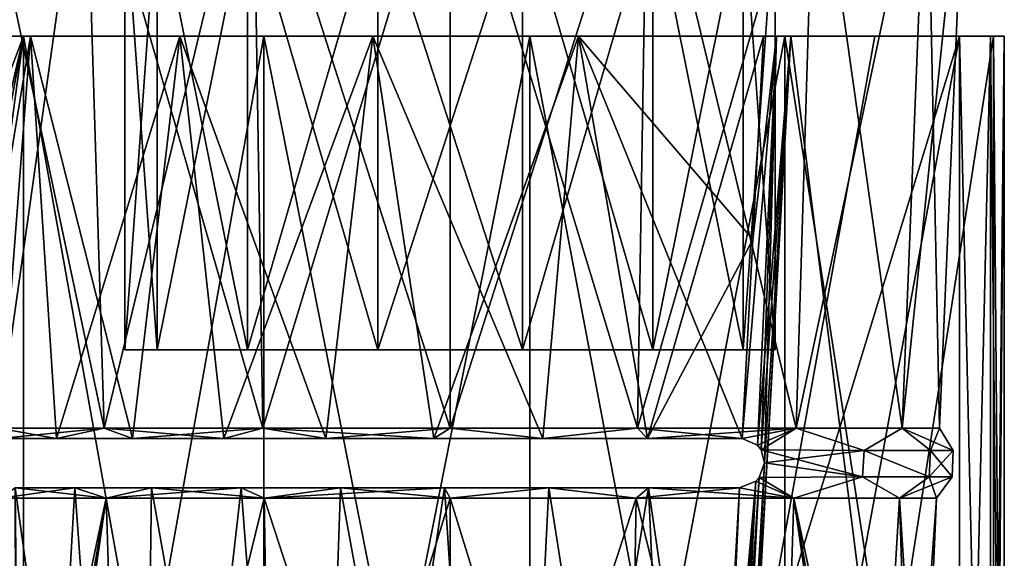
# Model space of a CAD drawing. Header units: millimetres. Extents: x -125 to 171, y -35 to 1363.
# Tile 239 of 256: x 38 to 60, y 704 to 716. Entities that reach past the tile are written whole.
import ezdxf

# ---------------------------------------------------------------- set-up
doc = ezdxf.new("R2010")
doc.units = ezdxf.units.MM
doc.header["$LTSCALE"] = 65.185185
for name, color, linetype in [('1654', 7, 'CONTINUOUS'), ('1666', 7, 'CONTINUOUS'), ('1668', 7, 'CONTINUOUS'), ('1670', 7, 'CONTINUOUS'), ('1671', 7, 'CONTINUOUS'), ('1672', 7, 'CONTINUOUS'), ('1673', 7, 'CONTINUOUS'), ('1674', 7, 'CONTINUOUS'), ('1675', 7, 'CONTINUOUS'), ('1712', 7, 'CONTINUOUS'), ('1714', 7, 'CONTINUOUS'), ('1716', 7, 'CONTINUOUS'), ('1717', 7, 'CONTINUOUS'), ('1999', 7, 'CONTINUOUS'), ('2003', 7, 'CONTINUOUS'), ('2004', 7, 'CONTINUOUS'), ('2228', 7, 'CONTINUOUS'), ('2230', 7, 'CONTINUOUS'), ('2231', 7, 'CONTINUOUS')]:
    doc.layers.add(name, color=color, linetype=linetype)

msp = doc.modelspace()

# ---------------------------------------------------------------- linework, layer by layer
at = {"layer": '1654', "linetype": 'CONTINUOUS'}
for points in [[(36.893, 716, -2.295), (38.013, 707.023, -4.724), (38.704, 716, -6.514), (36.893, 716, -2.295)], [(38.705, 716, 6.515), (37.225, 707.023, 2.42), (36.894, 716, 2.296), (38.705, 716, 6.515)], [(38.013, 707.023, 4.724), (37.225, 707.023, 2.42), (38.705, 716, 6.515), (38.013, 707.023, 4.724)], [(38.013, 707.023, -4.724), (39.285, 707.023, -6.801), (38.704, 716, -6.514), (38.013, 707.023, -4.724)], [(39.285, 707.023, 6.801), (38.013, 707.023, 4.724), (38.705, 716, 6.515), (39.285, 707.023, 6.801)], [(39.285, 707.023, -6.801), (40.979, 707.023, -8.551), (38.704, 716, -6.514), (39.285, 707.023, -6.801)], [(38.704, 716, -6.514), (40.979, 707.023, -8.551), (42.032, 716, -9.676), (38.704, 716, -6.514)], [(42.034, 716, 9.677), (39.285, 707.023, 6.801), (38.705, 716, 6.515), (42.034, 716, 9.677)], [(40.979, 707.023, 8.551), (39.285, 707.023, 6.801), (42.034, 716, 9.677), (40.979, 707.023, 8.551)], [(40.979, 707.023, -8.551), (43.013, 707.023, -9.889), (42.032, 716, -9.676), (40.979, 707.023, -8.551)], [(43.013, 707.023, 9.889), (40.979, 707.023, 8.551), (42.034, 716, 9.677), (43.013, 707.023, 9.889)], [(43.013, 707.023, -9.889), (45.29, 707.023, -10.751), (42.032, 716, -9.676), (43.013, 707.023, -9.889)], [(42.032, 716, -9.676), (45.29, 707.023, -10.751), (46.338, 716, -11.269), (42.032, 716, -9.676)], [(46.34, 716, 11.269), (43.013, 707.023, 9.889), (42.034, 716, 9.677), (46.34, 716, 11.269)], [(45.291, 707.023, 10.751), (43.013, 707.023, 9.889), (46.34, 716, 11.269), (45.291, 707.023, 10.751)], [(45.29, 707.023, -10.751), (47.701, 707.023, -11.096), (46.338, 716, -11.269), (45.29, 707.023, -10.751)], [(47.701, 707.023, 11.096), (45.291, 707.023, 10.751), (46.34, 716, 11.269), (47.701, 707.023, 11.096)], [(47.701, 707.023, -11.096), (50.128, 707.023, -10.908), (46.338, 716, -11.269), (47.701, 707.023, -11.096)], [(46.338, 716, -11.269), (50.128, 707.023, -10.908), (50.923, 716, -11.035), (46.338, 716, -11.269)], [(50.925, 716, 11.034), (47.701, 707.023, 11.096), (46.34, 716, 11.269), (50.925, 716, 11.034)], [(50.129, 707.023, 10.908), (47.701, 707.023, 11.096), (50.925, 716, 11.034), (50.129, 707.023, 10.908)], [(50.128, 707.023, -10.908), (52.457, 707.023, -10.195), (50.923, 716, -11.035), (50.128, 707.023, -10.908)], [(52.457, 707.023, 10.194), (50.129, 707.023, 10.908), (50.925, 716, 11.034), (52.457, 707.023, 10.194)], [(52.457, 707.023, -10.195), (54.573, 707.023, -8.991), (50.923, 716, -11.035), (52.457, 707.023, -10.195)], [(50.923, 716, -11.035), (54.573, 707.023, -8.991), (54.808, 711.461, -9.001), (50.923, 716, -11.035)], [(55.044, 716, -9.01), (50.923, 716, -11.035), (54.808, 711.461, -9.001), (55.044, 716, -9.01)], [(55.044, 716, 9.01), (52.457, 707.023, 10.194), (50.925, 716, 11.034), (55.044, 716, 9.01)], [(55.044, 716, 9.01), (54.809, 711.458, 9), (52.457, 707.023, 10.194), (55.044, 716, 9.01)], [(54.574, 707.023, 8.99), (52.457, 707.023, 10.194), (54.809, 711.458, 9), (54.574, 707.023, 8.99)]]:
    msp.add_3dface(points, dxfattribs=at)
at = {"layer": '1666', "linetype": 'CONTINUOUS'}
for points in [[(34.51, 716, 8.508), (35.474, 702.555, 9.878), (38.552, 686, 12.869), (34.51, 716, 8.508)], [(34.51, 716, -8.508), (38.552, 716, -12.869), (34.691, 705.767, -8.791), (34.51, 716, -8.508)], [(34.51, 686, -8.508), (38.552, 716, -12.869), (38.552, 686, -12.869), (34.51, 686, -8.508)], [(38.552, 716, -12.869), (34.51, 686, -8.508), (35.474, 699.445, -9.878), (38.552, 716, -12.869)], [(38.552, 716, 12.869), (34.51, 716, 8.508), (38.552, 686, 12.869), (38.552, 716, 12.869)], [(34.691, 705.767, -8.791), (38.552, 716, -12.869), (35.474, 702.555, -9.878), (34.691, 705.767, -8.791)], [(35.474, 702.555, -9.878), (38.552, 716, -12.869), (35.474, 699.445, -9.878), (35.474, 702.555, -9.878)], [(38.552, 716, -12.869), (43.907, 716, -15.452), (38.552, 686, -12.869), (38.552, 716, -12.869)], [(38.552, 686, -12.869), (43.907, 716, -15.452), (43.907, 686, -15.452), (38.552, 686, -12.869)], [(43.907, 716, 15.452), (38.552, 716, 12.869), (43.907, 686, 15.452), (43.907, 716, 15.452)], [(43.907, 686, 15.452), (38.552, 716, 12.869), (38.552, 686, 12.869), (43.907, 686, 15.452)], [(43.907, 716, -15.452), (49.836, 716, -15.901), (43.907, 686, -15.452), (43.907, 716, -15.452)], [(43.907, 686, -15.452), (49.836, 716, -15.901), (49.836, 686, -15.901), (43.907, 686, -15.452)], [(49.836, 716, 15.901), (43.907, 716, 15.452), (49.836, 686, 15.901), (49.836, 716, 15.901)], [(49.836, 686, 15.901), (43.907, 716, 15.452), (43.907, 686, 15.452), (49.836, 686, 15.901)], [(49.836, 716, -15.901), (55.52, 716, -14.155), (49.836, 686, -15.901), (49.836, 716, -15.901)], [(49.836, 686, -15.901), (55.52, 716, -14.155), (55.52, 686, -14.155), (49.836, 686, -15.901)], [(55.52, 716, 14.155), (49.836, 716, 15.901), (55.52, 686, 14.155), (55.52, 716, 14.155)], [(55.52, 686, 14.155), (49.836, 716, 15.901), (49.836, 686, 15.901), (55.52, 686, 14.155)], [(55.52, 716, -14.155), (60.173, 716, -10.453), (55.52, 686, -14.155), (55.52, 716, -14.155)], [(55.52, 686, -14.155), (60.173, 716, -10.453), (60.173, 686, -10.453), (55.52, 686, -14.155)], [(60.173, 716, 10.453), (55.52, 716, 14.155), (60.173, 686, 10.453), (60.173, 716, 10.453)], [(60.173, 686, 10.453), (55.52, 716, 14.155), (55.52, 686, 14.155), (60.173, 686, 10.453)]]:
    msp.add_3dface(points, dxfattribs=at)
at = {"layer": '1668', "linetype": 'CONTINUOUS'}
for points in [[(59.416, 716, -8.8), (59.416, 686, -8.8), (60.106, 686, -9.076), (59.416, 716, -8.8)], [(60.106, 716, -9.076), (59.416, 716, -8.8), (60.106, 686, -9.076), (60.106, 716, -9.076)], [(60.415, 716, -9.751), (60.106, 716, -9.076), (60.415, 686, -9.751), (60.415, 716, -9.751)], [(60.415, 686, -9.751), (60.106, 716, -9.076), (60.106, 686, -9.076), (60.415, 686, -9.751)], [(60.173, 686, -10.453), (60.173, 716, -10.453), (60.415, 716, -9.751), (60.173, 686, -10.453)], [(60.173, 686, -10.453), (60.415, 716, -9.751), (60.415, 686, -9.751), (60.173, 686, -10.453)]]:
    msp.add_3dface(points, dxfattribs=at)
at = {"layer": '1670', "linetype": 'CONTINUOUS'}
for points in [[(60.106, 686, 9.076), (59.416, 686, 8.8), (60.106, 716, 9.076), (60.106, 686, 9.076)], [(59.416, 686, 8.8), (59.416, 716, 8.8), (60.106, 716, 9.076), (59.416, 686, 8.8)], [(60.415, 686, 9.751), (60.106, 686, 9.076), (60.415, 716, 9.751), (60.415, 686, 9.751)], [(60.415, 716, 9.751), (60.106, 686, 9.076), (60.106, 716, 9.076), (60.415, 716, 9.751)], [(60.173, 716, 10.453), (60.173, 686, 10.453), (60.415, 686, 9.751), (60.173, 716, 10.453)], [(60.173, 716, 10.453), (60.415, 686, 9.751), (60.415, 716, 9.751), (60.173, 716, 10.453)]]:
    msp.add_3dface(points, dxfattribs=at)
at = {"layer": '1671', "linetype": 'CONTINUOUS'}
for points in [[(38.705, 716, 6.515), (36.894, 716, 2.296), (32.339, 716, 2.973), (38.705, 716, 6.515)], [(38.705, 716, 6.515), (32.339, 716, 2.973), (34.51, 716, 8.508), (38.705, 716, 6.515)], [(36.893, 716, -2.295), (38.704, 716, -6.514), (32.339, 716, -2.973), (36.893, 716, -2.295)], [(38.704, 716, -6.514), (34.51, 716, -8.508), (32.339, 716, -2.973), (38.704, 716, -6.514)], [(42.034, 716, 9.677), (38.705, 716, 6.515), (34.51, 716, 8.508), (42.034, 716, 9.677)], [(42.034, 716, 9.677), (34.51, 716, 8.508), (38.552, 716, 12.869), (42.034, 716, 9.677)], [(38.704, 716, -6.514), (42.032, 716, -9.676), (34.51, 716, -8.508), (38.704, 716, -6.514)], [(42.032, 716, -9.676), (46.338, 716, -11.269), (34.51, 716, -8.508), (42.032, 716, -9.676)], [(46.338, 716, -11.269), (38.552, 716, -12.869), (34.51, 716, -8.508), (46.338, 716, -11.269)], [(50.925, 716, 11.034), (46.34, 716, 11.269), (38.552, 716, 12.869), (50.925, 716, 11.034)], [(50.925, 716, 11.034), (38.552, 716, 12.869), (60.173, 716, 10.453), (50.925, 716, 11.034)], [(46.34, 716, 11.269), (42.034, 716, 9.677), (38.552, 716, 12.869), (46.34, 716, 11.269)], [(46.338, 716, -11.269), (55.52, 716, -14.155), (38.552, 716, -12.869), (46.338, 716, -11.269)], [(55.52, 716, -14.155), (43.907, 716, -15.452), (38.552, 716, -12.869), (55.52, 716, -14.155)], [(38.552, 716, 12.869), (43.907, 716, 15.452), (55.52, 716, 14.155), (38.552, 716, 12.869)], [(38.552, 716, 12.869), (55.52, 716, 14.155), (60.173, 716, 10.453), (38.552, 716, 12.869)], [(55.52, 716, -14.155), (49.836, 716, -15.901), (43.907, 716, -15.452), (55.52, 716, -14.155)], [(43.907, 716, 15.452), (49.836, 716, 15.901), (55.52, 716, 14.155), (43.907, 716, 15.452)], [(46.338, 716, -11.269), (50.923, 716, -11.035), (55.52, 716, -14.155), (46.338, 716, -11.269)], [(50.923, 716, -11.035), (55.044, 716, -9.01), (60.173, 716, -10.453), (50.923, 716, -11.035)], [(50.923, 716, -11.035), (60.173, 716, -10.453), (55.52, 716, -14.155), (50.923, 716, -11.035)], [(55.044, 716, 9.01), (50.925, 716, 11.034), (60.106, 716, 9.076), (55.044, 716, 9.01)], [(50.925, 716, 11.034), (60.173, 716, 10.453), (60.415, 716, 9.751), (50.925, 716, 11.034)], [(50.925, 716, 11.034), (60.415, 716, 9.751), (60.106, 716, 9.076), (50.925, 716, 11.034)], [(59.416, 716, 8.8), (55.044, 716, 9.01), (60.106, 716, 9.076), (59.416, 716, 8.8)], [(55.044, 716, 9.01), (59.416, 716, 8.8), (55.334, 716, 8.854), (55.044, 716, 9.01)], [(60.173, 716, -10.453), (55.044, 716, -9.01), (60.415, 716, -9.751), (60.173, 716, -10.453)], [(55.044, 716, -9.01), (60.106, 716, -9.076), (60.415, 716, -9.751), (55.044, 716, -9.01)], [(60.106, 716, -9.076), (55.044, 716, -9.01), (55.334, 716, -8.854), (60.106, 716, -9.076)], [(55.658, 716, -8.8), (60.106, 716, -9.076), (55.334, 716, -8.854), (55.658, 716, -8.8)], [(55.334, 716, 8.854), (59.416, 716, 8.8), (55.658, 716, 8.8), (55.334, 716, 8.854)], [(57.531, 716, -8.8), (60.106, 716, -9.076), (55.658, 716, -8.8), (57.531, 716, -8.8)], [(59.416, 716, -8.8), (60.106, 716, -9.076), (57.531, 716, -8.8), (59.416, 716, -8.8)]]:
    msp.add_3dface(points, dxfattribs=at)
at = {"layer": '1672', "linetype": 'CONTINUOUS'}
for points in [[(59.416, 686, -8.8), (59.416, 716, -8.8), (53.895, 686, -8.8), (59.416, 686, -8.8)], [(53.895, 686, -8.8), (59.416, 716, -8.8), (54.81, 700.921, -8.8), (53.895, 686, -8.8)], [(59.416, 716, -8.8), (57.531, 716, -8.8), (54.81, 700.921, -8.8), (59.416, 716, -8.8)], [(57.531, 716, -8.8), (55.658, 716, -8.8), (54.81, 700.921, -8.8), (57.531, 716, -8.8)]]:
    msp.add_3dface(points, dxfattribs=at)
at = {"layer": '1673', "linetype": 'CONTINUOUS'}
for points in [[(54.573, 707.023, -8.991), (55.334, 716, -8.854), (54.808, 711.461, -9.001), (54.573, 707.023, -8.991)], [(55.334, 716, -8.854), (54.573, 707.023, -8.991), (54.912, 706.877, -8.829), (55.334, 716, -8.854)], [(55.044, 716, -9.01), (54.808, 711.461, -9.001), (55.334, 716, -8.854), (55.044, 716, -9.01)], [(54.81, 700.921, -8.8), (55.658, 716, -8.8), (55.066, 706.481, -8.802), (54.81, 700.921, -8.8)], [(54.993, 706.771, -8.812), (55.334, 716, -8.854), (54.912, 706.877, -8.829), (54.993, 706.771, -8.812)], [(55.066, 706.481, -8.802), (55.334, 716, -8.854), (54.993, 706.771, -8.812), (55.066, 706.481, -8.802)], [(55.658, 716, -8.8), (55.334, 716, -8.854), (55.066, 706.481, -8.802), (55.658, 716, -8.8)], [(53.895, 686, -8.8), (54.81, 700.921, -8.8), (55.066, 706.481, -8.802), (53.895, 686, -8.8)], [(54.95, 706.15, -8.813), (53.895, 686, -8.8), (55.066, 706.481, -8.802), (54.95, 706.15, -8.813)], [(54.879, 706.072, -8.826), (53.895, 686, -8.8), (54.95, 706.15, -8.813), (54.879, 706.072, -8.826)], [(53.381, 686, -8.941), (53.628, 686, -8.836), (54.514, 705.921, -8.988), (53.381, 686, -8.941)], [(53.381, 686, -8.941), (54.514, 705.921, -8.988), (53.951, 695.717, -8.965), (53.381, 686, -8.941)], [(53.628, 686, -8.836), (53.895, 686, -8.8), (54.879, 706.072, -8.826), (53.628, 686, -8.836)], [(54.514, 705.921, -8.988), (53.628, 686, -8.836), (54.879, 706.072, -8.826), (54.514, 705.921, -8.988)]]:
    msp.add_3dface(points, dxfattribs=at)
at = {"layer": '1674', "linetype": 'CONTINUOUS'}
for points in [[(54.574, 707.023, 8.99), (54.809, 711.458, 9), (55.334, 716, 8.854), (54.574, 707.023, 8.99)], [(54.574, 707.023, 8.99), (55.334, 716, 8.854), (54.912, 706.876, 8.829), (54.574, 707.023, 8.99)], [(54.809, 711.458, 9), (55.044, 716, 9.01), (55.334, 716, 8.854), (54.809, 711.458, 9)], [(55.066, 706.481, 8.802), (55.658, 716, 8.8), (54.813, 700.944, 8.8), (55.066, 706.481, 8.802)], [(55.334, 716, 8.854), (55.658, 716, 8.8), (54.912, 706.876, 8.829), (55.334, 716, 8.854)], [(54.912, 706.876, 8.829), (55.658, 716, 8.8), (54.993, 706.771, 8.812), (54.912, 706.876, 8.829)], [(54.993, 706.771, 8.812), (55.658, 716, 8.8), (55.066, 706.481, 8.802), (54.993, 706.771, 8.812)], [(55.066, 706.481, 8.802), (53.895, 686, 8.8), (54.95, 706.15, 8.813), (55.066, 706.481, 8.802)], [(53.895, 686, 8.8), (55.066, 706.481, 8.802), (54.813, 700.944, 8.8), (53.895, 686, 8.8)], [(53.895, 686, 8.8), (53.628, 686, 8.836), (54.95, 706.15, 8.813), (53.895, 686, 8.8)], [(54.95, 706.15, 8.813), (53.628, 686, 8.836), (54.879, 706.072, 8.826), (54.95, 706.15, 8.813)], [(53.628, 686, 8.836), (53.381, 686, 8.941), (54.879, 706.072, 8.826), (53.628, 686, 8.836)], [(54.879, 706.072, 8.826), (53.381, 686, 8.941), (53.951, 695.702, 8.964), (54.879, 706.072, 8.826)], [(54.515, 705.921, 8.988), (54.879, 706.072, 8.826), (53.951, 695.702, 8.964), (54.515, 705.921, 8.988)]]:
    msp.add_3dface(points, dxfattribs=at)
at = {"layer": '1675', "linetype": 'CONTINUOUS'}
for points in [[(55.658, 716, 8.8), (59.416, 686, 8.8), (54.813, 700.944, 8.8), (55.658, 716, 8.8)], [(59.416, 716, 8.8), (59.416, 686, 8.8), (55.658, 716, 8.8), (59.416, 716, 8.8)]]:
    msp.add_3dface(points, dxfattribs=at)
at = {"layer": '1712', "linetype": 'CONTINUOUS'}
for points in [[(37.793, 697.767, 2.191), (38.56, 697, 4.391), (38.045, 705.693, 4.148), (37.793, 697.767, 2.191)], [(38.045, 705.693, 4.148), (38.56, 697, 4.391), (40.395, 705.693, 7.665), (38.045, 705.693, 4.148)], [(40.395, 705.693, 7.665), (38.56, 697, 4.391), (40.793, 692.957, 7.287), (40.395, 705.693, 7.665)], [(43.912, 705.693, 10.015), (40.395, 705.693, 7.665), (40.793, 692.957, 7.287), (43.912, 705.693, 10.015)], [(44.128, 692.957, 9.51), (43.912, 705.693, 10.015), (40.793, 692.957, 7.287), (44.128, 692.957, 9.51)], [(48.06, 705.693, 10.84), (43.912, 705.693, 10.015), (48.06, 692.957, 10.291), (48.06, 705.693, 10.84)], [(48.06, 692.957, 10.291), (43.912, 705.693, 10.015), (44.128, 692.957, 9.51), (48.06, 692.957, 10.291)], [(52.208, 705.693, 10.015), (48.06, 705.693, 10.84), (51.992, 692.957, 9.51), (52.208, 705.693, 10.015)], [(51.992, 692.957, 9.51), (48.06, 705.693, 10.84), (48.06, 692.957, 10.291), (51.992, 692.957, 9.51)], [(55.327, 692.957, 7.287), (52.208, 705.693, 10.015), (51.992, 692.957, 9.51), (55.327, 692.957, 7.287)], [(55.725, 705.693, 7.665), (52.208, 705.693, 10.015), (55.327, 692.957, 7.287), (55.725, 705.693, 7.665)], [(57.56, 692.957, 3.957), (55.725, 705.693, 7.665), (55.327, 692.957, 7.287), (57.56, 692.957, 3.957)], [(58.075, 705.693, 4.148), (55.725, 705.693, 7.665), (57.56, 697, 4.391), (58.075, 705.693, 4.148)], [(57.56, 697, 4.391), (55.725, 705.693, 7.665), (57.56, 694.907, 4.171), (57.56, 697, 4.391)], [(57.56, 694.907, 4.171), (55.725, 705.693, 7.665), (57.56, 692.957, 3.957), (57.56, 694.907, 4.171)], [(58.327, 697.767, 2.191), (58.075, 705.693, 4.148), (57.56, 697, 4.391), (58.327, 697.767, 2.191)], [(58.9, 705.693), (58.075, 705.693, 4.148), (58.569, 698.009), (58.9, 705.693)], [(58.569, 698.009), (58.075, 705.693, 4.148), (58.327, 697.767, 2.191), (58.569, 698.009)]]:
    msp.add_3dface(points, dxfattribs=at)
at = {"layer": '1714', "linetype": 'CONTINUOUS'}
for points in [[(38.045, 705.693, -4.148), (38.56, 697, -4.391), (37.793, 697.767, -2.191), (38.045, 705.693, -4.148)], [(40.395, 705.693, -7.665), (38.56, 697, -4.391), (38.045, 705.693, -4.148), (40.395, 705.693, -7.665)], [(38.56, 694.907, -4.171), (38.56, 697, -4.391), (40.395, 705.693, -7.665), (38.56, 694.907, -4.171)], [(38.56, 692.957, -3.957), (38.56, 694.907, -4.171), (40.395, 705.693, -7.665), (38.56, 692.957, -3.957)], [(40.793, 692.957, -7.287), (38.56, 692.957, -3.957), (40.395, 705.693, -7.665), (40.793, 692.957, -7.287)], [(43.912, 705.693, -10.015), (40.793, 692.957, -7.287), (40.395, 705.693, -7.665), (43.912, 705.693, -10.015)], [(44.128, 692.957, -9.51), (40.793, 692.957, -7.287), (43.912, 705.693, -10.015), (44.128, 692.957, -9.51)], [(48.06, 705.693, -10.84), (44.128, 692.957, -9.51), (43.912, 705.693, -10.015), (48.06, 705.693, -10.84)], [(48.06, 692.957, -10.291), (44.128, 692.957, -9.51), (48.06, 705.693, -10.84), (48.06, 692.957, -10.291)], [(51.992, 692.957, -9.51), (48.06, 692.957, -10.291), (52.208, 705.693, -10.015), (51.992, 692.957, -9.51)], [(52.208, 705.693, -10.015), (48.06, 692.957, -10.291), (48.06, 705.693, -10.84), (52.208, 705.693, -10.015)], [(55.327, 692.957, -7.287), (51.992, 692.957, -9.51), (52.208, 705.693, -10.015), (55.327, 692.957, -7.287)], [(55.725, 705.693, -7.665), (55.327, 692.957, -7.287), (52.208, 705.693, -10.015), (55.725, 705.693, -7.665)], [(57.56, 697, -4.391), (55.327, 692.957, -7.287), (55.725, 705.693, -7.665), (57.56, 697, -4.391)], [(58.075, 705.693, -4.148), (57.56, 697, -4.391), (55.725, 705.693, -7.665), (58.075, 705.693, -4.148)], [(58.327, 697.767, -2.191), (57.56, 697, -4.391), (58.075, 705.693, -4.148), (58.327, 697.767, -2.191)], [(58.9, 705.693), (58.327, 697.767, -2.191), (58.075, 705.693, -4.148), (58.9, 705.693)], [(58.9, 705.693), (58.569, 698.009), (58.327, 697.767, -2.191), (58.9, 705.693)]]:
    msp.add_3dface(points, dxfattribs=at)
at = {"layer": '1716', "linetype": 'CONTINUOUS'}
for points in [[(40.347, 707.253, -7.713), (38.013, 707.023, -4.724), (37.983, 707.253, -4.174), (40.347, 707.253, -7.713)], [(39.285, 707.023, -6.801), (38.013, 707.023, -4.724), (40.347, 707.253, -7.713), (39.285, 707.023, -6.801)], [(40.979, 707.023, -8.551), (39.285, 707.023, -6.801), (40.347, 707.253, -7.713), (40.979, 707.023, -8.551)], [(43.886, 707.253, -10.077), (40.979, 707.023, -8.551), (40.347, 707.253, -7.713), (43.886, 707.253, -10.077)], [(43.013, 707.023, -9.889), (40.979, 707.023, -8.551), (43.886, 707.253, -10.077), (43.013, 707.023, -9.889)], [(45.29, 707.023, -10.751), (43.013, 707.023, -9.889), (43.886, 707.253, -10.077), (45.29, 707.023, -10.751)], [(48.06, 707.253, -10.907), (45.29, 707.023, -10.751), (43.886, 707.253, -10.077), (48.06, 707.253, -10.907)], [(47.701, 707.023, -11.096), (45.29, 707.023, -10.751), (48.06, 707.253, -10.907), (47.701, 707.023, -11.096)], [(50.128, 707.023, -10.908), (47.701, 707.023, -11.096), (48.06, 707.253, -10.907), (50.128, 707.023, -10.908)], [(52.234, 707.253, -10.077), (50.128, 707.023, -10.908), (48.06, 707.253, -10.907), (52.234, 707.253, -10.077)], [(52.457, 707.023, -10.195), (50.128, 707.023, -10.908), (52.234, 707.253, -10.077), (52.457, 707.023, -10.195)], [(55.773, 707.253, -7.713), (52.457, 707.023, -10.195), (52.234, 707.253, -10.077), (55.773, 707.253, -7.713)], [(54.573, 707.023, -8.991), (52.457, 707.023, -10.195), (55.773, 707.253, -7.713), (54.573, 707.023, -8.991)], [(54.912, 706.877, -8.829), (54.573, 707.023, -8.991), (55.773, 707.253, -7.713), (54.912, 706.877, -8.829)], [(54.993, 706.771, -8.812), (54.912, 706.877, -8.829), (55.773, 707.253, -7.713), (54.993, 706.771, -8.812)], [(57.289, 706.753, -6.376), (54.993, 706.771, -8.812), (55.773, 707.253, -7.713), (57.289, 706.753, -6.376)], [(58.137, 707.253, -4.174), (57.289, 706.753, -6.376), (55.773, 707.253, -7.713), (58.137, 707.253, -4.174)], [(58.769, 706.753, -3.34), (57.289, 706.753, -6.376), (58.137, 707.253, -4.174), (58.769, 706.753, -3.34)], [(58.967, 707.253), (58.769, 706.753, -3.34), (58.137, 707.253, -4.174), (58.967, 707.253)], [(59.277, 706.753), (58.769, 706.753, -3.34), (58.967, 707.253), (59.277, 706.753)], [(55.066, 706.481, -8.802), (54.993, 706.771, -8.812), (57.289, 706.753, -6.376), (55.066, 706.481, -8.802)], [(55.066, 706.481, -8.802), (57.289, 706.753, -6.376), (57.256, 706.164, -6.378), (55.066, 706.481, -8.802)], [(57.289, 706.753, -6.376), (58.741, 706.164, -3.342), (57.256, 706.164, -6.378), (57.289, 706.753, -6.376)], [(57.289, 706.753, -6.376), (58.769, 706.753, -3.34), (58.741, 706.164, -3.342), (57.289, 706.753, -6.376)], [(58.769, 706.753, -3.34), (59.277, 706.753), (58.741, 706.164, -3.342), (58.769, 706.753, -3.34)], [(59.277, 706.753), (59.252, 706.164), (58.741, 706.164, -3.342), (59.277, 706.753)], [(54.95, 706.15, -8.813), (55.066, 706.481, -8.802), (57.256, 706.164, -6.378), (54.95, 706.15, -8.813)], [(54.879, 706.072, -8.826), (54.95, 706.15, -8.813), (55.725, 705.693, -7.665), (54.879, 706.072, -8.826)], [(55.725, 705.693, -7.665), (54.95, 706.15, -8.813), (57.256, 706.164, -6.378), (55.725, 705.693, -7.665)], [(58.075, 705.693, -4.148), (55.725, 705.693, -7.665), (57.256, 706.164, -6.378), (58.075, 705.693, -4.148)], [(58.741, 706.164, -3.342), (58.075, 705.693, -4.148), (57.256, 706.164, -6.378), (58.741, 706.164, -3.342)], [(58.9, 705.693), (58.075, 705.693, -4.148), (59.252, 706.164), (58.9, 705.693)], [(59.252, 706.164), (58.075, 705.693, -4.148), (58.741, 706.164, -3.342), (59.252, 706.164)], [(40.395, 705.693, -7.665), (38.045, 705.693, -4.148), (39.697, 705.921, -7.246), (40.395, 705.693, -7.665)], [(39.697, 705.921, -7.246), (38.045, 705.693, -4.148), (38.363, 705.921, -5.33), (39.697, 705.921, -7.246)], [(41.403, 705.921, -8.839), (40.395, 705.693, -7.665), (39.697, 705.921, -7.246), (41.403, 705.921, -8.839)], [(43.912, 705.693, -10.015), (40.395, 705.693, -7.665), (43.406, 705.921, -10.039), (43.912, 705.693, -10.015)], [(43.406, 705.921, -10.039), (40.395, 705.693, -7.665), (41.403, 705.921, -8.839), (43.406, 705.921, -10.039)], [(45.616, 705.921, -10.792), (43.912, 705.693, -10.015), (43.406, 705.921, -10.039), (45.616, 705.921, -10.792)], [(48.06, 705.693, -10.84), (43.912, 705.693, -10.015), (47.934, 705.921, -11.065), (48.06, 705.693, -10.84)], [(47.934, 705.921, -11.065), (43.912, 705.693, -10.015), (45.616, 705.921, -10.792), (47.934, 705.921, -11.065)], [(50.259, 705.921, -10.845), (48.06, 705.693, -10.84), (47.934, 705.921, -11.065), (50.259, 705.921, -10.845)], [(52.208, 705.693, -10.015), (48.06, 705.693, -10.84), (50.259, 705.921, -10.845), (52.208, 705.693, -10.015)], [(52.485, 705.921, -10.142), (52.208, 705.693, -10.015), (50.259, 705.921, -10.845), (52.485, 705.921, -10.142)], [(54.514, 705.921, -8.988), (55.725, 705.693, -7.665), (52.208, 705.693, -10.015), (54.514, 705.921, -8.988)], [(54.514, 705.921, -8.988), (52.208, 705.693, -10.015), (52.485, 705.921, -10.142), (54.514, 705.921, -8.988)], [(54.514, 705.921, -8.988), (54.879, 706.072, -8.826), (55.725, 705.693, -7.665), (54.514, 705.921, -8.988)]]:
    msp.add_3dface(points, dxfattribs=at)
at = {"layer": '1717', "linetype": 'CONTINUOUS'}
for points in [[(38.013, 707.023, 4.724), (39.285, 707.023, 6.801), (37.983, 707.253, 4.174), (38.013, 707.023, 4.724)], [(37.983, 707.253, 4.174), (39.285, 707.023, 6.801), (40.347, 707.253, 7.713), (37.983, 707.253, 4.174)], [(39.285, 707.023, 6.801), (40.979, 707.023, 8.551), (40.347, 707.253, 7.713), (39.285, 707.023, 6.801)], [(40.979, 707.023, 8.551), (43.013, 707.023, 9.889), (40.347, 707.253, 7.713), (40.979, 707.023, 8.551)], [(40.347, 707.253, 7.713), (43.013, 707.023, 9.889), (43.886, 707.253, 10.077), (40.347, 707.253, 7.713)], [(43.013, 707.023, 9.889), (45.291, 707.023, 10.751), (43.886, 707.253, 10.077), (43.013, 707.023, 9.889)], [(45.291, 707.023, 10.751), (47.701, 707.023, 11.096), (43.886, 707.253, 10.077), (45.291, 707.023, 10.751)], [(43.886, 707.253, 10.077), (47.701, 707.023, 11.096), (48.06, 707.253, 10.907), (43.886, 707.253, 10.077)], [(47.701, 707.023, 11.096), (50.129, 707.023, 10.908), (48.06, 707.253, 10.907), (47.701, 707.023, 11.096)], [(48.06, 707.253, 10.907), (50.129, 707.023, 10.908), (52.234, 707.253, 10.077), (48.06, 707.253, 10.907)], [(50.129, 707.023, 10.908), (52.457, 707.023, 10.194), (52.234, 707.253, 10.077), (50.129, 707.023, 10.908)], [(52.457, 707.023, 10.194), (54.574, 707.023, 8.99), (52.234, 707.253, 10.077), (52.457, 707.023, 10.194)], [(52.234, 707.253, 10.077), (54.574, 707.023, 8.99), (55.773, 707.253, 7.713), (52.234, 707.253, 10.077)], [(54.574, 707.023, 8.99), (54.912, 706.876, 8.829), (55.773, 707.253, 7.713), (54.574, 707.023, 8.99)], [(54.912, 706.876, 8.829), (54.993, 706.771, 8.812), (55.773, 707.253, 7.713), (54.912, 706.876, 8.829)], [(55.773, 707.253, 7.713), (54.993, 706.771, 8.812), (57.289, 706.753, 6.376), (55.773, 707.253, 7.713)], [(58.137, 707.253, 4.174), (55.773, 707.253, 7.713), (57.289, 706.753, 6.376), (58.137, 707.253, 4.174)], [(58.769, 706.753, 3.34), (58.137, 707.253, 4.174), (57.289, 706.753, 6.376), (58.769, 706.753, 3.34)], [(59.277, 706.753), (58.967, 707.253), (58.137, 707.253, 4.174), (59.277, 706.753)], [(59.277, 706.753), (58.137, 707.253, 4.174), (58.769, 706.753, 3.34), (59.277, 706.753)], [(54.993, 706.771, 8.812), (55.066, 706.481, 8.802), (57.257, 706.164, 6.378), (54.993, 706.771, 8.812)], [(57.289, 706.753, 6.376), (54.993, 706.771, 8.812), (57.257, 706.164, 6.378), (57.289, 706.753, 6.376)], [(58.741, 706.164, 3.342), (57.289, 706.753, 6.376), (57.257, 706.164, 6.378), (58.741, 706.164, 3.342)], [(58.769, 706.753, 3.34), (57.289, 706.753, 6.376), (58.741, 706.164, 3.342), (58.769, 706.753, 3.34)], [(59.252, 706.164), (58.769, 706.753, 3.34), (58.741, 706.164, 3.342), (59.252, 706.164)], [(59.252, 706.164), (59.277, 706.753), (58.769, 706.753, 3.34), (59.252, 706.164)], [(55.066, 706.481, 8.802), (54.95, 706.15, 8.813), (57.257, 706.164, 6.378), (55.066, 706.481, 8.802)], [(54.95, 706.15, 8.813), (54.879, 706.072, 8.826), (55.725, 705.693, 7.665), (54.95, 706.15, 8.813)], [(54.95, 706.15, 8.813), (55.725, 705.693, 7.665), (57.257, 706.164, 6.378), (54.95, 706.15, 8.813)], [(55.725, 705.693, 7.665), (58.075, 705.693, 4.148), (57.257, 706.164, 6.378), (55.725, 705.693, 7.665)], [(58.075, 705.693, 4.148), (58.741, 706.164, 3.342), (57.257, 706.164, 6.378), (58.075, 705.693, 4.148)], [(58.075, 705.693, 4.148), (58.9, 705.693), (58.741, 706.164, 3.342), (58.075, 705.693, 4.148)], [(58.9, 705.693), (59.252, 706.164), (58.741, 706.164, 3.342), (58.9, 705.693)], [(38.045, 705.693, 4.148), (40.395, 705.693, 7.665), (38.363, 705.921, 5.33), (38.045, 705.693, 4.148)], [(38.363, 705.921, 5.33), (40.395, 705.693, 7.665), (39.697, 705.921, 7.246), (38.363, 705.921, 5.33)], [(39.697, 705.921, 7.246), (40.395, 705.693, 7.665), (41.403, 705.921, 8.84), (39.697, 705.921, 7.246)], [(40.395, 705.693, 7.665), (43.912, 705.693, 10.015), (41.403, 705.921, 8.84), (40.395, 705.693, 7.665)], [(41.403, 705.921, 8.84), (43.912, 705.693, 10.015), (43.406, 705.921, 10.039), (41.403, 705.921, 8.84)], [(43.406, 705.921, 10.039), (43.912, 705.693, 10.015), (45.616, 705.921, 10.792), (43.406, 705.921, 10.039)], [(43.912, 705.693, 10.015), (48.06, 705.693, 10.84), (45.616, 705.921, 10.792), (43.912, 705.693, 10.015)], [(45.616, 705.921, 10.792), (48.06, 705.693, 10.84), (47.935, 705.921, 11.065), (45.616, 705.921, 10.792)], [(47.935, 705.921, 11.065), (48.06, 705.693, 10.84), (50.259, 705.921, 10.845), (47.935, 705.921, 11.065)], [(48.06, 705.693, 10.84), (52.208, 705.693, 10.015), (50.259, 705.921, 10.845), (48.06, 705.693, 10.84)], [(50.259, 705.921, 10.845), (52.208, 705.693, 10.015), (52.485, 705.921, 10.142), (50.259, 705.921, 10.845)], [(52.208, 705.693, 10.015), (55.725, 705.693, 7.665), (52.485, 705.921, 10.142), (52.208, 705.693, 10.015)], [(55.725, 705.693, 7.665), (54.515, 705.921, 8.988), (52.485, 705.921, 10.142), (55.725, 705.693, 7.665)], [(54.879, 706.072, 8.826), (54.515, 705.921, 8.988), (55.725, 705.693, 7.665), (54.879, 706.072, 8.826)]]:
    msp.add_3dface(points, dxfattribs=at)
at = {"layer": '1999', "linetype": 'CONTINUOUS'}
for points in [[(38.378, 700.556, -4.98), (41.139, 686, -7.769), (38.363, 705.921, -5.33), (38.378, 700.556, -4.98)], [(38.566, 686, 4.257), (38.378, 700.557, 4.98), (38.363, 705.921, 5.33), (38.566, 686, 4.257)], [(38.566, 686, 4.257), (38.363, 705.921, 5.33), (39.697, 705.921, 7.246), (38.566, 686, 4.257)], [(41.139, 686, -7.769), (39.697, 705.921, -7.246), (38.363, 705.921, -5.33), (41.139, 686, -7.769)], [(41.139, 686, 7.769), (38.566, 686, 4.257), (39.697, 705.921, 7.246), (41.139, 686, 7.769)], [(41.139, 686, 7.769), (39.697, 705.921, 7.246), (41.403, 705.921, 8.84), (41.139, 686, 7.769)], [(41.139, 686, -7.769), (41.403, 705.921, -8.839), (39.697, 705.921, -7.246), (41.139, 686, -7.769)], [(44.924, 686, 9.921), (41.139, 686, 7.769), (43.406, 705.921, 10.039), (44.924, 686, 9.921)], [(41.139, 686, 7.769), (41.403, 705.921, 8.84), (43.406, 705.921, 10.039), (41.139, 686, 7.769)], [(41.139, 686, -7.769), (44.924, 686, -9.921), (41.403, 705.921, -8.839), (41.139, 686, -7.769)], [(44.924, 686, -9.921), (43.406, 705.921, -10.039), (41.403, 705.921, -8.839), (44.924, 686, -9.921)], [(44.924, 686, 9.921), (43.406, 705.921, 10.039), (45.616, 705.921, 10.792), (44.924, 686, 9.921)], [(44.924, 686, -9.921), (45.616, 705.921, -10.792), (43.406, 705.921, -10.039), (44.924, 686, -9.921)], [(49.258, 686, 10.336), (44.924, 686, 9.921), (47.935, 705.921, 11.065), (49.258, 686, 10.336)], [(44.924, 686, 9.921), (45.616, 705.921, 10.792), (47.935, 705.921, 11.065), (44.924, 686, 9.921)], [(44.924, 686, -9.921), (49.258, 686, -10.336), (45.616, 705.921, -10.792), (44.924, 686, -9.921)], [(49.258, 686, -10.336), (47.934, 705.921, -11.065), (45.616, 705.921, -10.792), (49.258, 686, -10.336)], [(49.258, 686, -10.336), (50.259, 705.921, -10.845), (47.934, 705.921, -11.065), (49.258, 686, -10.336)], [(49.258, 686, 10.336), (47.935, 705.921, 11.065), (50.259, 705.921, 10.845), (49.258, 686, 10.336)], [(53.381, 686, 8.941), (49.258, 686, 10.336), (52.485, 705.921, 10.142), (53.381, 686, 8.941)], [(49.258, 686, 10.336), (50.259, 705.921, 10.845), (52.485, 705.921, 10.142), (49.258, 686, 10.336)], [(49.258, 686, -10.336), (53.381, 686, -8.941), (50.259, 705.921, -10.845), (49.258, 686, -10.336)], [(53.381, 686, -8.941), (52.485, 705.921, -10.142), (50.259, 705.921, -10.845), (53.381, 686, -8.941)], [(54.515, 705.921, 8.988), (53.381, 686, 8.941), (52.485, 705.921, 10.142), (54.515, 705.921, 8.988)], [(53.381, 686, -8.941), (53.951, 695.717, -8.965), (52.485, 705.921, -10.142), (53.381, 686, -8.941)], [(53.951, 695.717, -8.965), (54.514, 705.921, -8.988), (52.485, 705.921, -10.142), (53.951, 695.717, -8.965)], [(53.381, 686, 8.941), (54.515, 705.921, 8.988), (53.951, 695.702, 8.964), (53.381, 686, 8.941)]]:
    msp.add_3dface(points, dxfattribs=at)
at = {"layer": '2003', "linetype": 'CONTINUOUS'}
for points in [[(37.983, 707.253, 4.174), (40.347, 707.253, 7.713), (37.435, 721, 4.401), (37.983, 707.253, 4.174)], [(40.347, 707.253, 7.713), (39.928, 721, 8.132), (37.435, 721, 4.401), (40.347, 707.253, 7.713)], [(40.347, 707.253, 7.713), (43.886, 707.253, 10.077), (39.928, 721, 8.132), (40.347, 707.253, 7.713)], [(43.886, 707.253, 10.077), (43.659, 721, 10.625), (39.928, 721, 8.132), (43.886, 707.253, 10.077)], [(43.886, 707.253, 10.077), (48.06, 707.253, 10.907), (43.659, 721, 10.625), (43.886, 707.253, 10.077)], [(48.06, 707.253, 10.907), (48.06, 721, 11.5), (43.659, 721, 10.625), (48.06, 707.253, 10.907)], [(48.06, 707.253, 10.907), (52.234, 707.253, 10.077), (48.06, 721, 11.5), (48.06, 707.253, 10.907)], [(52.234, 707.253, 10.077), (52.461, 721, 10.625), (48.06, 721, 11.5), (52.234, 707.253, 10.077)], [(52.234, 707.253, 10.077), (55.773, 707.253, 7.713), (52.461, 721, 10.625), (52.234, 707.253, 10.077)], [(55.773, 707.253, 7.713), (56.192, 721, 8.132), (52.461, 721, 10.625), (55.773, 707.253, 7.713)], [(55.773, 707.253, 7.713), (58.137, 707.253, 4.174), (56.192, 721, 8.132), (55.773, 707.253, 7.713)], [(58.137, 707.253, 4.174), (58.685, 721, 4.401), (56.192, 721, 8.132), (58.137, 707.253, 4.174)], [(58.137, 707.253, 4.174), (58.967, 707.253), (58.685, 721, 4.401), (58.137, 707.253, 4.174)], [(58.967, 707.253), (59.56, 721), (58.685, 721, 4.401), (58.967, 707.253)]]:
    msp.add_3dface(points, dxfattribs=at)
at = {"layer": '2004', "linetype": 'CONTINUOUS'}
for points in [[(37.983, 707.253, -4.174), (37.435, 721, -4.401), (39.928, 721, -8.132), (37.983, 707.253, -4.174)], [(40.347, 707.253, -7.713), (37.983, 707.253, -4.174), (39.928, 721, -8.132), (40.347, 707.253, -7.713)], [(40.347, 707.253, -7.713), (39.928, 721, -8.132), (43.659, 721, -10.625), (40.347, 707.253, -7.713)], [(43.886, 707.253, -10.077), (40.347, 707.253, -7.713), (43.659, 721, -10.625), (43.886, 707.253, -10.077)], [(43.886, 707.253, -10.077), (43.659, 721, -10.625), (48.06, 721, -11.5), (43.886, 707.253, -10.077)], [(48.06, 707.253, -10.907), (43.886, 707.253, -10.077), (48.06, 721, -11.5), (48.06, 707.253, -10.907)], [(52.234, 707.253, -10.077), (48.06, 707.253, -10.907), (52.461, 721, -10.625), (52.234, 707.253, -10.077)], [(48.06, 707.253, -10.907), (48.06, 721, -11.5), (52.461, 721, -10.625), (48.06, 707.253, -10.907)], [(55.773, 707.253, -7.713), (52.234, 707.253, -10.077), (56.192, 721, -8.132), (55.773, 707.253, -7.713)], [(52.234, 707.253, -10.077), (52.461, 721, -10.625), (56.192, 721, -8.132), (52.234, 707.253, -10.077)], [(58.137, 707.253, -4.174), (55.773, 707.253, -7.713), (58.685, 721, -4.401), (58.137, 707.253, -4.174)], [(55.773, 707.253, -7.713), (56.192, 721, -8.132), (58.685, 721, -4.401), (55.773, 707.253, -7.713)], [(58.967, 707.253), (58.137, 707.253, -4.174), (59.56, 721), (58.967, 707.253)], [(58.137, 707.253, -4.174), (58.685, 721, -4.401), (59.56, 721), (58.137, 707.253, -4.174)]]:
    msp.add_3dface(points, dxfattribs=at)
at = {"layer": '2228', "linetype": 'CONTINUOUS'}
for points in [[(41.528, 709, 3.146), (55.31, 709), (40.81, 709), (41.528, 709, 3.146)], [(40.81, 709), (55.31, 709), (54.592, 709, -3.146), (40.81, 709)], [(41.528, 709, -3.146), (40.81, 709), (54.592, 709, -3.146), (41.528, 709, -3.146)], [(54.592, 709, 3.146), (55.31, 709), (41.528, 709, 3.146), (54.592, 709, 3.146)], [(43.54, 709, 5.668), (54.592, 709, 3.146), (41.528, 709, 3.146), (43.54, 709, 5.668)], [(43.54, 709, -5.668), (41.528, 709, -3.146), (52.58, 709, -5.668), (43.54, 709, -5.668)], [(52.58, 709, -5.668), (41.528, 709, -3.146), (54.592, 709, -3.146), (52.58, 709, -5.668)], [(52.58, 709, 5.668), (54.592, 709, 3.146), (43.54, 709, 5.668), (52.58, 709, 5.668)], [(46.447, 709, 7.068), (52.58, 709, 5.668), (43.54, 709, 5.668), (46.447, 709, 7.068)], [(46.447, 709, -7.068), (43.54, 709, -5.668), (49.673, 709, -7.068), (46.447, 709, -7.068)], [(49.673, 709, -7.068), (43.54, 709, -5.668), (52.58, 709, -5.668), (49.673, 709, -7.068)], [(49.673, 709, 7.068), (52.58, 709, 5.668), (46.447, 709, 7.068), (49.673, 709, 7.068)]]:
    msp.add_3dface(points, dxfattribs=at)
at = {"layer": '2230', "linetype": 'CONTINUOUS'}
for points in [[(41.528, 709, 3.146), (40.81, 709), (41.528, 719, 3.146), (41.528, 709, 3.146)], [(41.528, 719, 3.146), (40.81, 709), (40.81, 719), (41.528, 719, 3.146)], [(43.54, 709, 5.668), (41.528, 709, 3.146), (43.54, 719, 5.668), (43.54, 709, 5.668)], [(43.54, 719, 5.668), (41.528, 709, 3.146), (41.528, 719, 3.146), (43.54, 719, 5.668)], [(46.447, 709, 7.068), (43.54, 709, 5.668), (46.447, 719, 7.068), (46.447, 709, 7.068)], [(46.447, 719, 7.068), (43.54, 709, 5.668), (43.54, 719, 5.668), (46.447, 719, 7.068)], [(49.673, 709, 7.068), (46.447, 709, 7.068), (49.673, 719, 7.068), (49.673, 709, 7.068)], [(49.673, 719, 7.068), (46.447, 709, 7.068), (46.447, 719, 7.068), (49.673, 719, 7.068)], [(52.58, 709, 5.668), (49.673, 709, 7.068), (52.58, 719, 5.668), (52.58, 709, 5.668)], [(52.58, 719, 5.668), (49.673, 709, 7.068), (49.673, 719, 7.068), (52.58, 719, 5.668)], [(54.592, 709, 3.146), (52.58, 709, 5.668), (54.592, 719, 3.146), (54.592, 709, 3.146)], [(54.592, 719, 3.146), (52.58, 709, 5.668), (52.58, 719, 5.668), (54.592, 719, 3.146)], [(55.31, 709), (54.592, 709, 3.146), (55.31, 719), (55.31, 709)], [(55.31, 719), (54.592, 709, 3.146), (54.592, 719, 3.146), (55.31, 719)]]:
    msp.add_3dface(points, dxfattribs=at)
at = {"layer": '2231', "linetype": 'CONTINUOUS'}
for points in [[(40.81, 709), (41.528, 709, -3.146), (40.81, 719), (40.81, 709)], [(40.81, 719), (41.528, 709, -3.146), (41.528, 719, -3.146), (40.81, 719)], [(41.528, 709, -3.146), (43.54, 709, -5.668), (41.528, 719, -3.146), (41.528, 709, -3.146)], [(41.528, 719, -3.146), (43.54, 709, -5.668), (43.54, 719, -5.668), (41.528, 719, -3.146)], [(43.54, 709, -5.668), (46.447, 709, -7.068), (43.54, 719, -5.668), (43.54, 709, -5.668)], [(43.54, 719, -5.668), (46.447, 709, -7.068), (46.447, 719, -7.068), (43.54, 719, -5.668)], [(46.447, 709, -7.068), (49.673, 709, -7.068), (46.447, 719, -7.068), (46.447, 709, -7.068)], [(46.447, 719, -7.068), (49.673, 709, -7.068), (49.673, 719, -7.068), (46.447, 719, -7.068)], [(49.673, 709, -7.068), (52.58, 709, -5.668), (49.673, 719, -7.068), (49.673, 709, -7.068)], [(49.673, 719, -7.068), (52.58, 709, -5.668), (52.58, 719, -5.668), (49.673, 719, -7.068)], [(52.58, 709, -5.668), (54.592, 709, -3.146), (52.58, 719, -5.668), (52.58, 709, -5.668)], [(52.58, 719, -5.668), (54.592, 709, -3.146), (54.592, 719, -3.146), (52.58, 719, -5.668)], [(54.592, 709, -3.146), (55.31, 709), (54.592, 719, -3.146), (54.592, 709, -3.146)], [(55.31, 709), (55.31, 719), (54.592, 719, -3.146), (55.31, 709)]]:
    msp.add_3dface(points, dxfattribs=at)

doc.saveas('drawing.dxf')
